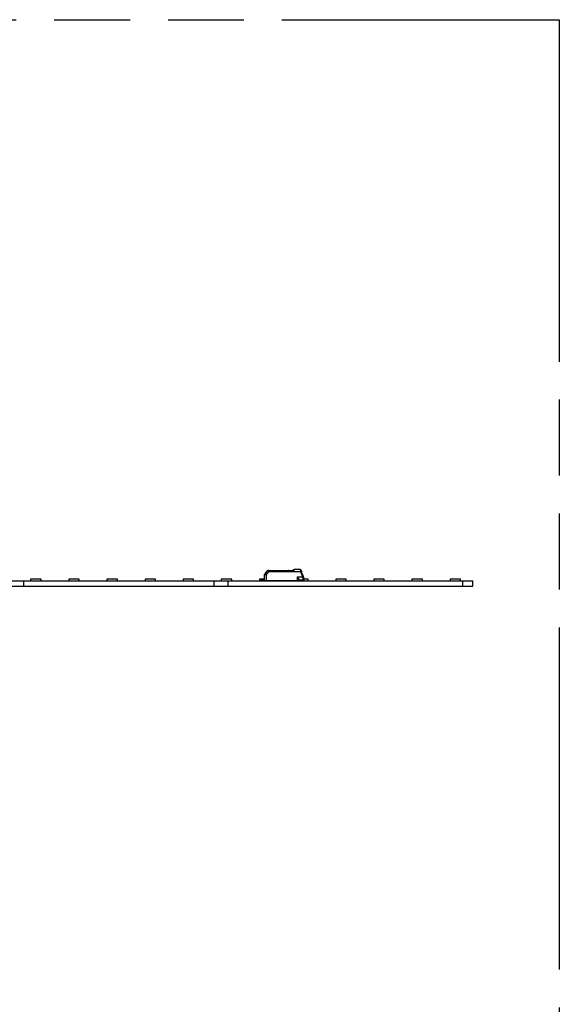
# Model space of a CAD drawing. Header units: millimetres. Extents: x 0 to 210, y 0 to 297.
# Tile 43 of 52: x 136 to 150, y 158 to 183. Entities that reach past the tile are written whole.
import ezdxf

# ---------------------------------------------------------------- set-up
doc = ezdxf.new("R2010")
doc.units = ezdxf.units.MM
doc.header["$LTSCALE"] = 19.36
doc.linetypes.add('PHANTOM', pattern=[0.8, 0.45, -0.05, 0.1, -0.05, 0.1, -0.05])
doc.layers.get('0').update_dxf_attribs({"linetype": 'CONTINUOUS'})
doc.layers.add('DEFAULT_3', color=7, linetype='PHANTOM')

msp = doc.modelspace()

# ---------------------------------------------------------------- linework, layer by layer
at = {"color": 6, "linetype": 'Continuous'}
for p, q in [((142.68002, 168.64247), (142.62817, 168.58068)), ((142.69278, 168.64843), (143.33465, 168.64843)), ((143.3581, 168.66463), (143.33453, 168.64843)), ((143.52308, 168.67343), (143.38602, 168.6734)), ((143.52308, 168.67343), (143.52326, 168.67342)), ((143.5381, 168.61929), (143.5381, 168.61748)), ((143.53874, 168.66246), (143.53892, 168.66197)), ((143.55376, 168.62119), (143.55899, 168.60693)), ((143.57434, 168.56464), (143.61007, 168.4665)), ((142.52342, 168.41093), (142.61527, 168.41093)), ((142.52342, 168.38593), (142.52342, 168.41093)), ((142.61516, 168.39843), (142.53592, 168.39843)), ((142.61509, 168.39009), (142.61647, 168.54898)), ((142.66541, 168.39009), (143.50259, 168.39009)), ((143.41925, 168.39009), (143.41509, 168.38593)), ((143.45259, 168.48248), (143.45315, 168.48176)), ((143.50259, 168.40568), (143.50259, 168.39009)), ((143.59842, 168.39843), (143.50259, 168.39843)), ((143.59808, 168.43605), (143.59804, 168.43607)), ((143.61092, 168.40406), (143.61092, 168.38593)), ((143.61509, 168.43805), (143.61509, 168.41509))]:
    msp.add_line(p, q, dxfattribs=at)
at = {"color": 7, "linetype": 'Continuous'}
for p, q in [((142.62817, 168.58068), (142.65971, 168.55433)), ((142.70727, 168.64843), (142.69617, 168.64842)), ((142.71175, 168.64843), (142.70727, 168.64843)), ((142.7076, 168.62984), (142.70756, 168.62992)), ((142.71175, 168.63917), (142.7123, 168.63407)), ((142.7123, 168.63407), (142.71175, 168.63917)), ((142.71257, 168.63243), (142.71256, 168.63251)), ((142.71414, 168.62638), (142.71416, 168.62635)), ((142.71414, 168.62638), (142.71416, 168.62635)), ((142.71545, 168.6189), (142.71612, 168.6185)), ((142.71988, 168.61655), (142.71612, 168.6185)), ((142.7224, 168.61929), (142.72089, 168.6197)), ((142.72097, 168.61969), (142.7224, 168.61929)), ((143.31787, 168.64843), (143.33448, 168.64843)), ((143.54041, 168.65788), (143.54038, 168.65785)), ((143.55376, 168.62119), (143.55362, 168.62158)), ((143.57434, 168.56464), (143.55899, 168.60693)), ((54.67137, 168.38593), (147.92129, 168.38593)), ((136.47549, 168.24843), (136.47549, 168.38593)), ((136.9172, 168.42926), (136.65053, 168.42926)), ((136.65053, 168.42926), (136.65053, 168.38593)), ((136.9172, 168.38593), (136.9172, 168.42926)), ((137.88942, 168.42926), (137.62275, 168.42926)), ((137.62275, 168.42926), (137.62275, 168.38593)), ((137.88942, 168.38593), (137.88942, 168.42926)), ((138.86164, 168.42926), (138.59497, 168.42926)), ((138.59497, 168.42926), (138.59497, 168.38593)), ((138.86164, 168.38593), (138.86164, 168.42926)), ((139.83386, 168.42926), (139.5672, 168.42926)), ((139.5672, 168.42926), (139.5672, 168.38593)), ((139.83386, 168.38593), (139.83386, 168.42926)), ((140.80609, 168.42926), (140.53942, 168.42926)), ((140.53942, 168.42926), (140.53942, 168.38593)), ((140.80609, 168.38593), (140.80609, 168.42926)), ((141.32547, 168.24843), (141.32547, 168.38593)), ((141.77831, 168.42926), (141.51164, 168.42926)), ((141.51164, 168.42926), (141.51164, 168.38593)), ((141.6838, 168.24843), (141.6838, 168.38593)), ((141.77831, 168.38593), (141.77831, 168.42926)), ((142.61543, 168.42926), (142.48386, 168.42926)), ((142.48386, 168.42926), (142.48386, 168.38593)), ((142.61509, 168.39009), (142.66541, 168.39009)), ((142.61582, 168.39009), (142.66137, 168.39009)), ((142.65971, 168.55433), (142.66278, 168.55173)), ((142.66278, 168.55173), (142.65971, 168.55433)), ((142.66137, 168.39009), (142.66541, 168.39009)), ((142.66278, 168.55173), (142.66627, 168.54879)), ((142.75053, 168.38593), (142.75053, 168.39009)), ((143.58634, 168.5318), (143.59933, 168.4961)), ((143.58638, 168.53171), (143.59337, 168.51246)), ((143.58652, 168.48247), (143.5876, 168.47951)), ((143.58664, 168.48218), (143.58654, 168.48248)), ((143.58664, 168.48218), (143.58655, 168.48248)), ((143.58682, 168.48154), (143.58664, 168.48218)), ((143.5944, 168.45557), (143.58682, 168.48154)), ((143.58682, 168.48154), (143.5944, 168.45557)), ((143.5961, 168.45616), (143.58706, 168.48099)), ((143.5876, 168.47951), (143.5961, 168.45616)), ((143.59173, 168.46457), (143.59179, 168.46458)), ((143.59173, 168.46457), (143.59179, 168.46458)), ((143.59187, 168.46429), (143.59181, 168.46429)), ((143.59704, 168.44386), (143.59709, 168.44385)), ((143.59704, 168.44386), (143.59709, 168.44385)), ((143.59713, 168.44363), (143.59708, 168.44365)), ((143.60223, 168.48815), (143.59933, 168.4961)), ((143.60226, 168.48805), (143.60223, 168.48815)), ((143.61008, 168.46662), (143.60226, 168.48805)), ((143.60901, 168.46953), (143.61008, 168.46669)), ((143.61509, 168.43826), (143.61517, 168.43824)), ((143.61509, 168.43826), (143.61517, 168.43824)), ((143.72275, 168.42926), (143.61509, 168.42926)), ((143.72275, 168.38593), (143.72275, 168.42926)), ((144.69497, 168.42926), (144.42831, 168.42926)), ((144.42831, 168.42926), (144.42831, 168.38593)), ((144.69497, 168.38593), (144.69497, 168.42926)), ((145.6672, 168.42926), (145.40053, 168.42926)), ((145.40053, 168.42926), (145.40053, 168.38593)), ((145.6672, 168.38593), (145.6672, 168.42926)), ((146.63942, 168.42926), (146.37275, 168.42926)), ((146.37275, 168.42926), (146.37275, 168.38593)), ((146.63942, 168.38593), (146.63942, 168.42926)), ((147.61164, 168.42926), (147.34497, 168.42926)), ((147.34497, 168.42926), (147.34497, 168.38593)), ((147.61164, 168.38593), (147.61164, 168.42926)), ((147.67129, 168.24843), (147.67129, 168.38593)), ((147.92129, 168.24843), (147.92129, 168.38593)), ((54.67137, 168.24843), (147.92129, 168.24843))]:
    msp.add_line(p, q, dxfattribs=at)
at = {"color": 9, "linetype": 'Continuous'}
for p, q in [((142.66627, 168.54879), (142.7224, 168.61564)), ((142.68002, 168.64247), (142.70461, 168.63787)), ((142.71175, 168.64843), (142.71175, 168.63917)), ((142.71175, 168.63917), (143.33959, 168.63917)), ((142.7224, 168.61929), (143.5381, 168.61929)), ((142.7224, 168.61564), (142.7224, 168.61929)), ((143.5381, 168.61564), (142.7224, 168.61564)), ((143.38643, 168.66972), (143.38643, 168.67343)), ((143.52308, 168.66972), (143.38643, 168.66972)), ((143.52308, 168.67343), (143.52308, 168.66972)), ((143.52308, 168.66972), (143.52922, 168.64913)), ((143.55376, 168.62119), (143.5381, 168.61564)), ((143.5381, 168.61748), (143.5381, 168.61564)), ((143.58655, 168.48248), (143.5381, 168.61564)), ((143.53892, 168.66197), (143.55362, 168.62158)), ((143.55346, 168.62159), (143.55376, 168.62119)), ((142.53592, 168.41093), (142.53592, 168.39843)), ((142.66541, 168.39009), (142.66627, 168.54879)), ((143.33941, 168.38903), (143.3398, 168.39009)), ((143.40848, 168.38593), (143.40848, 168.39009)), ((143.45259, 168.48248), (143.58652, 168.48248)), ((143.45259, 168.39009), (143.45259, 168.48248)), ((143.46925, 168.38593), (143.46925, 168.39009)), ((143.60223, 168.48804), (143.58655, 168.48248)), ((143.59842, 168.42707), (143.59842, 168.39843))]:
    msp.add_line(p, q, dxfattribs=at)
at = {"color": 6, "linetype": 'Continuous'}
for points in [[(143.36754, 168.66972), (143.36734, 168.66964), (143.36689, 168.66945), (143.36644, 168.66926), (143.36599, 168.66906), (143.36555, 168.66886), (143.36511, 168.66866), (143.36467, 168.66845), (143.36423, 168.66824), (143.3638, 168.66802), (143.36337, 168.6678), (143.36295, 168.66758), (143.36253, 168.66735), (143.36211, 168.66712), (143.36169, 168.66689), (143.36128, 168.66665), (143.36086, 168.66641), (143.36045, 168.66616), (143.36004, 168.6659), (143.35963, 168.66565), (143.35958, 168.66561)], [(143.3822, 168.67325), (143.382, 168.67323), (143.38161, 168.6732), (143.38122, 168.67316), (143.38083, 168.67312), (143.38044, 168.67307), (143.38005, 168.67302), (143.37966, 168.67297), (143.37926, 168.67292), (143.37886, 168.67286), (143.37847, 168.67279), (143.37807, 168.67273), (143.37766, 168.67266), (143.37726, 168.67258), (143.37685, 168.67251), (143.37644, 168.67242), (143.37603, 168.67234), (143.37562, 168.67225), (143.3752, 168.67215), (143.37478, 168.67205), (143.37436, 168.67195), (143.37394, 168.67184), (143.37369, 168.67178)]]:
    msp.add_lwpolyline(points, dxfattribs=at)
for centre, radius, start, end in [((142.66647, 168.54854), 0.05, 140, 179.5), ((143.38643, 168.62343), 0.05, 122.474946, 124.508124), ((143.38643, 168.62343), 0.05, 104.988942, 121.724574), ((143.52308, 168.65676), 0.01667, 20.0006, 89.999945), ((146.25903, 169.44505), 2.84347, 196.25491, 196.882279), ((142.69425, 168.43593), 0.05, 269.999997, 293.556464), ((143.35675, 168.43593), 0.05, 246.443536, 270), ((143.59842, 168.41509), 0.01667, 270, 360)]:
    msp.add_arc(centre, radius, start, end, dxfattribs=at)
at = {"color": 9, "linetype": 'Continuous'}
for centre, radius, start, end in [((142.69278, 168.63176), 0.01667, 90.00006, 139.999855), ((134.8015, 178.87316), 13.32792, 309.837784, 309.994468), ((143.36031, 168.66142), 0.00389, 122.22967, 124.505018), ((143.54049, 168.64401), 0.00467, 20.001442, 26.869292), ((143.57701, 168.50858), 0.05578, 288.166864, 290.009769), ((143.53175, 168.43801), 0.08333, 0.030546, 19.990348), ((143.60869, 168.466), 0.00147, 17.418302, 19.982453)]:
    msp.add_arc(centre, radius, start, end, dxfattribs=at)
at = {"color": 7, "linetype": 'Continuous'}
for centre, radius, start, end in [((142.77584, 168.66059), 0.07485, 203.95082, 204.192794), ((142.72629, 168.63371), 0.01845, 212.662063, 213.365845), ((142.72454, 168.63256), 0.01635, 213.366541, 214.125449), ((142.76786, 168.64245), 0.05619, 188.569618, 190.184477), ((142.76626, 168.64279), 0.05466, 189.177983, 190.922042), ((142.73667, 168.63465), 0.02399, 199.684717, 200.158478), ((142.72732, 168.63122), 0.01403, 200.162756, 200.93499), ((142.72726, 168.6312), 0.01398, 200.934972, 201.722544), ((142.72689, 168.63536), 0.02001, 234.702169, 235.39367), ((142.72722, 168.63585), 0.0206, 235.400138, 237.386312), ((142.72245, 168.62799), 0.00817, 225.883987, 228.639013), ((142.7222, 168.62767), 0.00777, 225.74158, 226.631846), ((142.72217, 168.62763), 0.00772, 226.628531, 227.132521), ((142.72206, 168.62752), 0.00757, 227.131392, 228.148494), ((142.72198, 168.62743), 0.00745, 228.148805, 229.16791), ((142.72272, 168.6283), 0.00859, 228.648588, 230.438773), ((142.72191, 168.62735), 0.00733, 229.16892, 229.681564), ((142.72464, 168.63055), 0.01154, 229.648405, 230.007291), ((142.73059, 168.64236), 0.02794, 247.464289, 247.813825), ((142.73075, 168.64276), 0.02837, 247.814496, 248.431268), ((142.73128, 168.64413), 0.02984, 248.44645, 250.82321), ((142.72568, 168.6338), 0.01487, 250.791134, 251.540499), ((142.73171, 168.64533), 0.03112, 250.807901, 251.39649), ((142.73202, 168.64626), 0.0321, 251.398302, 251.976919), ((142.73255, 168.64788), 0.0338, 251.976976, 252.534224), ((143.21755, 167.31848), 1.32996, 89.746748, 90.247874), ((143.38628, 168.62381), 0.0496, 122.573058, 124.622355), ((143.38581, 168.62455), 0.04872, 112.343657, 122.570478), ((143.38643, 168.62343), 0.05, 121.724574, 122.474946), ((143.38668, 168.62257), 0.05089, 112.182336, 112.408794), ((143.38883, 168.63724), 0.03308, 123.133577, 130.058075), ((143.38674, 168.64005), 0.02957, 122.721253, 130.467614), ((143.38643, 168.62343), 0.05, 90.000702, 104.988942), ((143.38614, 168.62119), 0.05222, 89.68241, 90.127431), ((142.53571, 168.37788), 0.02048, 126.194993, 126.864012), ((142.53561, 168.37801), 0.02031, 125.523834, 126.194977), ((142.53592, 168.3783), 0.02013, 90.563542, 91.125968), ((142.53592, 168.37854), 0.01989, 89.996084, 90.563562), ((141.84034, 167.57449), 1.27726, 49.711586, 49.91618), ((143.43107, 168.43416), 0.1628, 17.140242, 17.263834), ((143.7014, 168.52198), 0.12147, 199.127467, 199.722372), ((143.45801, 168.44246), 0.13461, 16.87675, 17.143633), ((143.49745, 168.42786), 0.10097, 359.554293, 359.821916), ((143.59841, 168.41836), 0.01993, 270.023391, 270.731359), ((143.59846, 168.37764), 0.02077, 53.143279, 53.81299), ((143.51963, 168.43418), 0.09594, 10.381951, 10.616404), ((143.55011, 168.43976), 0.06496, 8.597902, 10.385196), ((143.55333, 168.44023), 0.0617, 4.044712, 8.60957), ((143.53505, 168.43749), 0.08012, 0.534555, 7.081738), ((143.49422, 168.43621), 0.12095, 3.367176, 3.969418), ((143.59584, 168.41542), 0.01927, 352.078951, 352.804812)]:
    msp.add_arc(centre, radius, start, end, dxfattribs=at)
for points, knots in [([(142.65971, 168.55433), (142.6584, 168.55543), (142.65579, 168.55766), (142.65187, 168.56098), (142.64794, 168.56428), (142.64466, 168.56703), (142.64204, 168.56924), (142.64008, 168.5709), (142.6381, 168.57255), (142.63613, 168.57419), (142.63448, 168.57556), (142.63317, 168.57665), (142.63218, 168.57748), (142.63136, 168.57816), (142.6307, 168.57871), (142.6302, 168.57911), (142.6297, 168.57952), (142.62928, 168.57985), (142.62895, 168.58012), (142.62869, 168.58031), (142.62848, 168.58048), (142.62831, 168.5806), (142.62822, 168.58067), (142.62817, 168.58068)], [0, 0, 0, 0, 0.12500205, 0.25000408, 0.37500614, 0.50000822, 0.56250927, 0.62501031, 0.68751132, 0.75001236, 0.81251341, 0.84376393, 0.87501445, 0.90626496, 0.92189022, 0.93751546, 0.95314071, 0.96876594, 0.97657856, 0.98439118, 0.99220365, 0.99610984, 1, 1, 1, 1]), ([(142.70461, 168.63787), (142.7048, 168.6372), (142.70523, 168.63586), (142.70619, 168.63317), (142.707, 168.63116), (142.7076, 168.62984)], [0, 0, 0, 0, 0.24399469, 0.49204427, 1, 1, 1, 1]), ([(142.70743, 168.63021), (142.70715, 168.63084), (142.70608, 168.63335), (142.70517, 168.63592), (142.70461, 168.63787)], [0, 0, 0, 0, 0.25567414, 1, 1, 1, 1]), ([(142.7076, 168.62984), (142.70805, 168.62882), (142.70899, 168.62679), (142.71063, 168.62382), (142.71267, 168.62103), (142.71445, 168.6195), (142.71545, 168.6189)], [0, 0, 0, 0, 0.24387277, 0.49226826, 0.74452503, 1, 1, 1, 1]), ([(142.71076, 168.62375), (142.71014, 168.62472), (142.70905, 168.62674), (142.70806, 168.62881), (142.7076, 168.62984)], [0, 0, 0, 0, 0.50478643, 1, 1, 1, 1]), ([(142.71533, 168.61903), (142.71448, 168.61963), (142.7129, 168.62095), (142.71157, 168.62254), (142.711, 168.62338)], [0, 0, 0, 0, 0.50338998, 1, 1, 1, 1]), ([(142.71408, 168.62657), (142.71391, 168.62705), (142.71328, 168.62897), (142.71284, 168.63095), (142.71257, 168.63243)], [0, 0, 0, 0, 0.25264623, 1, 1, 1, 1]), ([(142.71259, 168.63244), (142.71279, 168.63142), (142.71322, 168.62938), (142.71378, 168.62737), (142.71414, 168.62638)], [0, 0, 0, 0, 0.49659811, 1, 1, 1, 1]), ([(142.71416, 168.62635), (142.7143, 168.62596), (142.71493, 168.62442), (142.71587, 168.62299), (142.71676, 168.62212)], [0, 0, 0, 0, 0.24855764, 1, 1, 1, 1]), ([(142.71676, 168.62212), (142.71621, 168.62266), (142.71526, 168.62391), (142.71457, 168.62531), (142.71428, 168.62603)], [0, 0, 0, 0, 0.50044904, 1, 1, 1, 1]), ([(142.71612, 168.6185), (142.71661, 168.6182), (142.7176, 168.61762), (142.71967, 168.61659), (142.7213, 168.61598), (142.7224, 168.61564)], [0, 0, 0, 0, 0.24905922, 0.49896874, 1, 1, 1, 1]), ([(142.72089, 168.6197), (142.72022, 168.61992), (142.71891, 168.62045), (142.71775, 168.62126), (142.71722, 168.62171)], [0, 0, 0, 0, 0.50147462, 1, 1, 1, 1]), ([(142.71726, 168.62168), (142.71803, 168.62104), (142.71921, 168.62035), (142.72046, 168.61987), (142.72078, 168.61975)], [0, 0, 0, 0, 0.7485277, 1, 1, 1, 1]), ([(143.38643, 168.66972), (143.38356, 168.66967), (143.37802, 168.66878), (143.37298, 168.66637), (143.37075, 168.66494)], [0, 0, 0, 0, 0.51983236, 1, 1, 1, 1]), ([(143.37075, 168.66494), (143.37297, 168.66638), (143.378, 168.66883), (143.38355, 168.66972), (143.38643, 168.66972)], [0, 0, 0, 0, 0.47962873, 1, 1, 1, 1]), ([(143.3737, 168.67178), (143.37439, 168.67196), (143.37718, 168.67264), (143.38004, 168.67307), (143.38219, 168.67325)], [0, 0, 0, 0, 0.24828314, 1, 1, 1, 1]), ([(143.37634, 168.66781), (143.37789, 168.66841), (143.38117, 168.66936), (143.38456, 168.6697), (143.38629, 168.66972)], [0, 0, 0, 0, 0.48922984, 1, 1, 1, 1]), ([(142.53592, 168.39843), (142.5336, 168.39843), (142.5291, 168.39773), (142.52513, 168.39554), (142.52342, 168.39426)], [0, 0, 0, 0, 0.52113668, 1, 1, 1, 1]), ([(143.59842, 168.42707), (143.59846, 168.4316), (143.59778, 168.44123), (143.5958, 168.45068), (143.5944, 168.45557)], [0, 0, 0, 0, 0.47111252, 1, 1, 1, 1]), ([(143.5944, 168.45557), (143.5951, 168.45312), (143.59634, 168.44827), (143.59798, 168.43894), (143.59844, 168.43201), (143.59842, 168.42754)], [0, 0, 0, 0, 0.26991194, 0.5282989, 1, 1, 1, 1]), ([(143.61092, 168.39426), (143.61009, 168.39488), (143.60829, 168.39605), (143.60527, 168.3974), (143.60193, 168.39825), (143.5996, 168.39843), (143.59842, 168.39843)], [0, 0, 0, 0, 0.23316604, 0.47871249, 0.73591914, 1, 1, 1, 1]), ([(143.61492, 168.41277), (143.61479, 168.41179), (143.61436, 168.40986), (143.61283, 168.40623), (143.60965, 168.40235), (143.60459, 168.39915), (143.60063, 168.39845), (143.59867, 168.39843)], [0, 0, 0, 0, 0.12537671, 0.25072602, 0.50050536, 0.75024239, 1, 1, 1, 1])]:
    msp.add_open_spline(points, degree=3, knots=knots, dxfattribs=at)
at = {"color": 9, "linetype": 'Continuous'}
for points, knots in [([(142.70461, 168.63787), (142.70487, 168.63933), (142.70555, 168.64199), (142.70695, 168.64498), (142.70834, 168.64677), (142.70942, 168.6477), (142.71056, 168.64829), (142.71136, 168.64843), (142.71175, 168.64843)], [0, 0, 0, 0, 0.32662849, 0.60338953, 0.72028881, 0.82325958, 0.91489463, 1, 1, 1, 1]), ([(142.70461, 168.63787), (142.70517, 168.63804), (142.70752, 168.63865), (142.70992, 168.63902), (142.71175, 168.63917)], [0, 0, 0, 0, 0.24219618, 1, 1, 1, 1]), ([(142.72089, 168.6197), (142.72012, 168.61984), (142.71859, 168.62037), (142.71738, 168.62143), (142.71687, 168.62202)], [0, 0, 0, 0, 0.49768275, 1, 1, 1, 1]), ([(143.3581, 168.66463), (143.35862, 168.66499), (143.35999, 168.66548), (143.36235, 168.66529), (143.36497, 168.66429), (143.36667, 168.6632), (143.36754, 168.66255)], [0, 0, 0, 0, 0.18573024, 0.40908844, 0.68274261, 1, 1, 1, 1]), ([(143.52308, 168.66972), (143.52477, 168.66996), (143.52817, 168.67004), (143.53295, 168.66878), (143.53673, 168.66618), (143.53829, 168.66371), (143.53874, 168.66246)], [0, 0, 0, 0, 0.27503466, 0.54297178, 0.78570256, 1, 1, 1, 1]), ([(143.54484, 168.6457), (143.54466, 168.64617), (143.54411, 168.6471), (143.54285, 168.64822), (143.54121, 168.64908), (143.53845, 168.6499), (143.53433, 168.65011), (143.53097, 168.64957), (143.52922, 168.64913)], [0, 0, 0, 0, 0.0887473, 0.18401446, 0.29013067, 0.40919852, 0.68509967, 1, 1, 1, 1]), ([(143.5381, 168.61929), (143.53983, 168.61988), (143.54308, 168.62088), (143.54705, 168.62176), (143.54978, 168.62209), (143.55136, 168.62213), (143.55257, 168.62201), (143.55324, 168.62176), (143.55346, 168.62159)], [0, 0, 0, 0, 0.34655578, 0.6466234, 0.76921676, 0.86951434, 0.94606137, 1, 1, 1, 1]), ([(143.61009, 168.46644), (143.61019, 168.46611), (143.61015, 168.46553), (143.60985, 168.4648), (143.6093, 168.46392), (143.60823, 168.46276), (143.60653, 168.46139), (143.60438, 168.45999), (143.60186, 168.45861), (143.59907, 168.45731), (143.59711, 168.45653), (143.5961, 168.45616)], [0, 0, 0, 0, 0.05616181, 0.0903744, 0.13007206, 0.2274016, 0.34863197, 0.49115621, 0.6507861, 0.82233524, 1, 1, 1, 1]), ([(143.59842, 168.42707), (143.60057, 168.42708), (143.6047, 168.4276), (143.60939, 168.42956), (143.61229, 168.43185), (143.61387, 168.43375), (143.61486, 168.43585), (143.61509, 168.43733), (143.61509, 168.43805)], [0, 0, 0, 0, 0.29419191, 0.56437522, 0.68588209, 0.79757902, 0.90113512, 1, 1, 1, 1])]:
    msp.add_open_spline(points, degree=3, knots=knots, dxfattribs=at)
at = {"color": 6, "linetype": 'Continuous'}
for points, knots in [([(143.33465, 168.64843), (143.3348, 168.64843), (143.33517, 168.64823), (143.33565, 168.64771), (143.33623, 168.6469), (143.33712, 168.6453), (143.33832, 168.64272), (143.33917, 168.64044), (143.33959, 168.63917)], [0, 0, 0, 0, 0.04239446, 0.10857262, 0.20103681, 0.31874613, 0.62291779, 1, 1, 1, 1]), ([(142.61647, 168.54898), (142.6165, 168.549), (142.61657, 168.54901), (142.6167, 168.54902), (142.61686, 168.54903), (142.61705, 168.54904), (142.61731, 168.54905), (142.61764, 168.54906), (142.61815, 168.54907), (142.6188, 168.54908), (142.61958, 168.54909), (142.62036, 168.54909), (142.6214, 168.5491), (142.62269, 168.54911), (142.62425, 168.54911), (142.62581, 168.54911), (142.62736, 168.54911), (142.62944, 168.5491), (142.63203, 168.54909), (142.63514, 168.54908), (142.63826, 168.54906), (142.64241, 168.54903), (142.64759, 168.54899), (142.65382, 168.54893), (142.66004, 168.54886), (142.66419, 168.54882), (142.66627, 168.54879)], [0, 0, 0, 0, 0.00193948, 0.00389218, 0.00779874, 0.01170508, 0.01561136, 0.02342395, 0.03123655, 0.04686175, 0.06248696, 0.07811218, 0.09373739, 0.12498782, 0.15623826, 0.18748869, 0.21873913, 0.24998956, 0.31249043, 0.3749913, 0.43749217, 0.49999304, 0.62499478, 0.74999652, 0.87499826, 1, 1, 1, 1]), ([(143.50259, 168.40568), (143.50259, 168.4067), (143.50225, 168.40894), (143.50113, 168.41243), (143.49943, 168.41628), (143.49639, 168.42208), (143.49162, 168.42983), (143.48499, 168.43953), (143.4776, 168.44975), (143.4697, 168.46026), (143.46151, 168.47098), (143.45595, 168.47815), (143.45315, 168.48176)], [0, 0, 0, 0, 0.03361883, 0.07367539, 0.11989729, 0.1716287, 0.28847227, 0.41845791, 0.55734545, 0.70201837, 0.85019004, 1, 1, 1, 1])]:
    msp.add_open_spline(points, degree=3, knots=knots, dxfattribs=at)
at = {"layer": 'DEFAULT_3', "color": 91, "linetype": 'PHANTOM', "true_color": 0x80ff80}
for p, q in [((50.12864, 182.68), (150.12864, 182.68)), ((150.12864, 182.68), (150.12864, 132.68))]:
    msp.add_line(p, q, dxfattribs=at)

doc.saveas('drawing.dxf')
